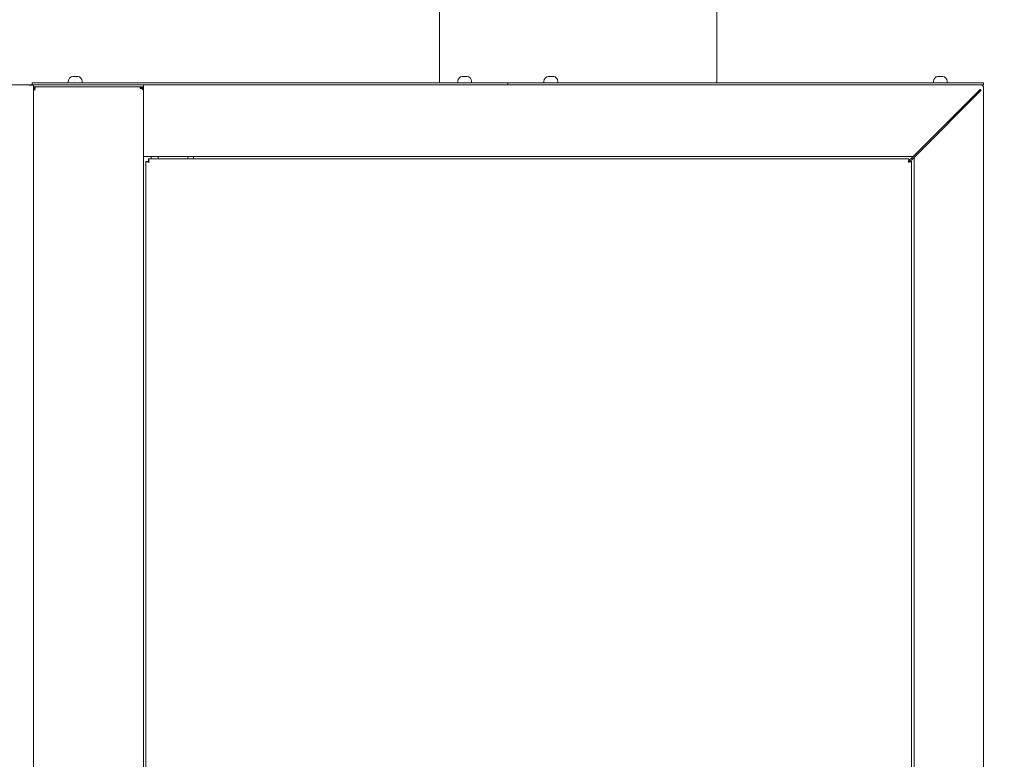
# Model space of a CAD drawing. Header units: millimetres. Extents: x 25069 to 61396, y 8621 to 21558.
# Tile 190 of 256: x 37947 to 38655, y 10050 to 10581. Entities that reach past the tile are written whole.
import ezdxf

# ---------------------------------------------------------------- set-up
doc = ezdxf.new("R2010")
doc.units = ezdxf.units.MM
doc.layers.add('200', color=7, linetype='Continuous', true_color=0xffffff)
doc.layers.add('dim', color=84, linetype='Continuous', lineweight=9)
doc.dimstyles.get("Standard").update_dxf_attribs({"dimtxt": 15, "dimasz": 5, "dimexe": 8, "dimexo": 5, "dimgap": 3, "dimtad": 0, "dimzin": 0, "dimdsep": 46, "dimtxsty": 'Standard', "dimblk": 'CLOSEDBLANK', "dimcen": 2, "dimclrd": 4, "dimclre": 3, "dimadec": 0, "dimazin": 0, "dimtfac": 1, "dimtofl": 0, "dimtmove": 0, "dimatfit": 3, "dimldrblk": 'CLOSEDBLANK', "dimfxl": 0, "dimtolj": 1, "dimtzin": 0, "dimarcsym": 0})

# ---------------------------------------------------------------- blocks, each defined once
blk = doc.blocks.new('_ClosedBlank')
at = {"color": 0, "linetype": 'ByBlock', "lineweight": -2}
for p, q in [((-1, 0.167), (0, 0)), ((-1, 0.167), (-1, -0.167)), ((0, 0), (-1, -0.167))]:
    blk.add_line(p, q, dxfattribs=at)
blk = doc.blocks.new('*D8')
at = {"layer": 'Defpoints', "color": 0, "lineweight": 18}
for p in [(38446.87, 11233.25), (39002.85, 9273.25), (39175.53, 9273.25)]:
    blk.add_point(p, dxfattribs=at)
at = {"layer": 'dim', "color": 3, "lineweight": -2}
for p, q in [((38466.87, 11233.25), (39195.53, 11233.25)), ((39022.85, 9273.25), (39195.53, 9273.25))]:
    blk.add_line(p, q, dxfattribs=at)
at = {"layer": 'dim', "color": 4, "lineweight": -3}
for p, q in [((39175.53, 11223.25), (39175.53, 10541.58)), ((39175.53, 9283.25), (39175.53, 9964.91))]:
    blk.add_line(p, q, dxfattribs=at)
at = {"layer": 'dim', "color": 4, "lineweight": -3, "xscale": 10, "yscale": 10, "zscale": 10}
for p, rotation in [((39175.53, 11233.25), 90), ((39175.53, 9273.25), 270)]:
    blk.add_blockref('_ClosedBlank', p, dxfattribs=dict(at, rotation=rotation))
at = {"layer": 'dim', "color": 0, "lineweight": 18, "insert": (39175.53, 10253.25), "char_height": 100, "attachment_point": 5, "rotation": 90}
blk.add_mtext('\\A1;1960.00', dxfattribs=at)

msp = doc.modelspace()

# ---------------------------------------------------------------- linework, layer by layer
at = {"layer": '200', "color": 7, "linetype": 'Continuous', "lineweight": 18}
for p, q in [((38248.871, 11231.747), (38248.871, 10536.16)), ((38448.371, 11231.747), (38448.371, 10536.149)), ((37682.906, 10534.647), (37953.846, 10534.647)), ((37953.846, 10534.647), (37953.846, 10534.533)), ((37955.846, 10534.647), (37953.846, 10534.647)), ((37955.846, 10534.647), (37955.846, 10534.533)), ((37955.846, 10534.647), (37955.997, 10534.647)), ((38297.996, 10536.147), (37955.996, 10536.147)), ((37955.996, 10534.647), (37955.996, 10536.147)), ((38297.996, 10534.647), (37955.996, 10534.647)), ((37981.996, 10537.147), (37981.996, 10536.147)), ((37991.996, 10536.147), (37991.996, 10537.147)), ((38036.046, 10534.533), (38036.046, 10534.647)), ((38261.996, 10537.147), (38261.996, 10536.147)), ((38271.996, 10536.147), (38271.996, 10537.147)), ((38297.996, 10534.647), (38297.996, 10536.147)), ((38639.996, 10536.147), (38297.996, 10536.147)), ((38297.996, 10536.147), (38297.996, 10534.647)), ((38639.996, 10534.647), (38297.996, 10534.647)), ((38323.996, 10537.147), (38323.996, 10536.147)), ((38333.996, 10536.147), (38333.996, 10537.147)), ((38603.996, 10537.147), (38603.996, 10536.147)), ((38613.996, 10536.147), (38613.996, 10537.147)), ((38639.996, 10536.147), (38639.996, 10534.647)), ((37955.846, 10534.533), (37953.846, 10534.533)), ((37956.846, 10534.533), (37955.846, 10534.533)), ((37956.846, 10534.533), (37956.846, 10532.447)), ((38036.046, 10533.147), (37956.846, 10533.147)), ((37958.246, 10532.816), (37956.846, 10532.816)), ((37956.846, 9450.747), (37956.846, 10532.447)), ((37956.846, 10531.63), (37957.346, 10531.63)), ((37957.346, 10531.447), (37956.846, 10531.447)), ((37958.246, 10532.109), (37957.346, 10532.109)), ((37957.346, 10532.109), (37957.346, 10531.647)), ((37957.346, 10531.647), (37958.046, 10530.947)), ((37957.346, 10531.647), (37957.346, 10531.447)), ((37958.246, 10532.109), (37958.246, 10532.816)), ((38033.646, 10532.816), (38033.646, 10532.109)), ((38033.846, 10532.816), (38033.646, 10532.816)), ((38033.646, 10532.109), (38033.846, 10532.109)), ((38036.046, 10532.447), (38036.046, 10534.533)), ((38036.046, 10532.447), (38036.046, 10485.347)), ((38591.639, 10485.347), (38637.696, 10531.404)), ((38592.346, 10484.64), (38637.946, 10530.24)), ((38637.946, 10531.154), (38637.696, 10531.404)), ((38637.946, 10531.154), (38638.403, 10530.697)), ((38638.403, 10530.697), (38637.946, 10530.24)), ((38640.146, 10532.447), (38640.146, 9448.247)), ((38036.046, 10483.147), (38036.046, 10485.347)), ((38589.439, 10483.147), (38591.639, 10485.347)), ((38036.046, 9497.729), (38036.046, 10483.147)), ((38036.046, 10483.147), (38589.439, 10483.147)), ((38039.346, 10479.44), (38037.846, 10479.44)), ((38037.846, 10479.44), (38037.846, 9502.954)), ((38039.753, 10479.847), (38039.753, 10481.347)), ((38586.439, 10481.347), (38039.753, 10481.347)), ((38041.546, 10483.147), (38041.546, 10481.347)), ((38046.546, 10481.347), (38046.546, 10483.147)), ((38067.871, 10483.142), (38067.871, 10481.333)), ((38072.046, 10483.147), (38072.046, 10482.147)), ((38072.046, 10481.347), (38072.046, 10482.147)), ((38588.439, 10482.147), (38586.439, 10480.147)), ((38586.439, 10481.347), (38586.439, 10479.847)), ((38588.346, 10479.44), (38586.846, 10479.44)), ((38589.146, 10481.44), (38587.146, 10479.44)), ((38588.346, 9502.954), (38588.346, 10479.44)), ((38588.439, 10482.147), (38589.439, 10483.147)), ((38589.146, 10481.44), (38590.146, 10482.44)), ((38590.146, 10482.44), (38592.346, 10484.64)), ((38590.146, 10482.44), (38590.146, 9497.729))]:
    msp.add_line(p, q, dxfattribs=at)
at = {"layer": '200', "color": 7, "linetype": 'Continuous', "lineweight": 13}
for p, q in [((38448.371, 11231.747), (38448.371, 10536.149)), ((37682.907, 10534.647), (37953.846, 10534.647)), ((38036.046, 10534.647), (38637.946, 10534.647)), ((38036.046, 9497.728), (38036.046, 10530.249)), ((38640.146, 10532.447), (38640.146, 9448.247)), ((38589.439, 10483.147), (38036.046, 10483.147)), ((38037.846, 10479.44), (38037.846, 9502.955)), ((38586.438, 10481.347), (38039.754, 10481.347)), ((38588.346, 9502.955), (38588.346, 10479.439)), ((38590.146, 9497.724), (38590.146, 10482.422))]:
    msp.add_line(p, q, dxfattribs=at)
at = {"layer": '200', "color": 7, "linetype": 'Continuous', "lineweight": 18}
for centre, radius, start, end in [((37985.496, 10537.147), 3.5, 94.071398, 180), ((37988.496, 10537.147), 3.5, 0, 85.921573), ((38265.496, 10537.147), 3.5, 94.071398, 180), ((38268.496, 10537.147), 3.5, 0, 85.921573), ((38327.496, 10537.147), 3.5, 94.071398, 180), ((38330.496, 10537.147), 3.5, 0, 85.921573), ((38607.496, 10537.147), 3.5, 94.071398, 180), ((38610.496, 10537.147), 3.5, 0, 85.921573), ((38637.946, 10532.447), 2.2, 0, 90), ((38033.846, 10530.947), 2.2, 18.748349, 90)]:
    msp.add_arc(centre, radius, start, end, dxfattribs=at)
for centre, major_axis, ratio, start_param, end_param in [((38033.846, 10531.301), (2.142, 0), 0.7071068, 0.2355522, 1.5707963), ((38033.846, 10530.594), (-2.142, 0), 0.7071068, 3.3771449, 4.712389), ((38033.846, 10530.947), (0, 2.2), 1, 4.712389, 5.0396094), ((38033.846, 10530.24), (0, 2.2), 1, 4.712389, 5.0396094)]:
    msp.add_ellipse(centre, major_axis=major_axis, ratio=ratio, start_param=start_param, end_param=end_param, dxfattribs=at)
for points, knots in [([(37985.246, 10540.608), (37985.392, 10540.621), (37985.538, 10540.628), (37985.757, 10540.635), (37985.83, 10540.636), (37985.975, 10540.638), (37986.121, 10540.639), (37986.267, 10540.638), (37986.413, 10540.636), (37986.486, 10540.635), (37986.705, 10540.628), (37986.85, 10540.621), (37986.996, 10540.608)], [0, 0, 0, 0, 0.25, 0.25, 0.375, 0.375, 0.5, 0.625, 0.625, 0.75, 0.75, 1, 1, 1, 1]), ([(37985.246, 10540.638), (37985.246, 10540.638), (37985.246, 10540.638), (37985.246, 10540.636), (37985.246, 10540.635), (37985.246, 10540.628), (37985.246, 10540.621), (37985.246, 10540.608)], [0, 0, 0, 0, 0.2472161, 0.2472161, 0.4981441, 0.4981441, 1, 1, 1, 1]), ([(37986.996, 10540.608), (37987.142, 10540.621), (37987.288, 10540.628), (37987.507, 10540.635), (37987.58, 10540.636), (37987.725, 10540.638), (37987.871, 10540.639), (37988.017, 10540.638), (37988.163, 10540.636), (37988.236, 10540.635), (37988.455, 10540.628), (37988.6, 10540.621), (37988.746, 10540.608)], [0, 0, 0, 0, 0.25, 0.25, 0.375, 0.375, 0.5, 0.625, 0.625, 0.75, 0.75, 1, 1, 1, 1]), ([(37988.746, 10540.608), (37988.746, 10540.621), (37988.746, 10540.628), (37988.746, 10540.635), (37988.746, 10540.636), (37988.746, 10540.638), (37988.746, 10540.638), (37988.746, 10540.638), (37988.746, 10540.638), (37988.746, 10540.638)], [0, 0, 0, 0, 0.4986834, 0.4986834, 0.7480251, 0.7480251, 0.9973668, 0.9973668, 1, 1, 1, 1]), ([(38265.246, 10540.608), (38265.392, 10540.621), (38265.538, 10540.628), (38265.757, 10540.635), (38265.83, 10540.636), (38265.975, 10540.638), (38266.121, 10540.639), (38266.267, 10540.638), (38266.413, 10540.636), (38266.486, 10540.635), (38266.705, 10540.628), (38266.85, 10540.621), (38266.996, 10540.608)], [0, 0, 0, 0, 0.25, 0.25, 0.375, 0.375, 0.5, 0.625, 0.625, 0.75, 0.75, 1, 1, 1, 1]), ([(38265.246, 10540.638), (38265.246, 10540.638), (38265.246, 10540.638), (38265.246, 10540.636), (38265.246, 10540.635), (38265.246, 10540.628), (38265.246, 10540.621), (38265.246, 10540.608)], [0, 0, 0, 0, 0.2472161, 0.2472161, 0.4981441, 0.4981441, 1, 1, 1, 1]), ([(38266.996, 10540.608), (38267.142, 10540.621), (38267.288, 10540.628), (38267.507, 10540.635), (38267.58, 10540.636), (38267.725, 10540.638), (38267.871, 10540.639), (38268.017, 10540.638), (38268.163, 10540.636), (38268.236, 10540.635), (38268.455, 10540.628), (38268.6, 10540.621), (38268.746, 10540.608)], [0, 0, 0, 0, 0.25, 0.25, 0.375, 0.375, 0.5, 0.625, 0.625, 0.75, 0.75, 1, 1, 1, 1]), ([(38268.746, 10540.608), (38268.746, 10540.621), (38268.746, 10540.628), (38268.746, 10540.635), (38268.746, 10540.636), (38268.746, 10540.638), (38268.746, 10540.638), (38268.746, 10540.638), (38268.746, 10540.638), (38268.746, 10540.638)], [0, 0, 0, 0, 0.4986834, 0.4986834, 0.7480251, 0.7480251, 0.9973668, 0.9973668, 1, 1, 1, 1]), ([(38327.246, 10540.608), (38327.392, 10540.621), (38327.538, 10540.628), (38327.757, 10540.635), (38327.83, 10540.636), (38327.975, 10540.638), (38328.121, 10540.639), (38328.267, 10540.638), (38328.413, 10540.636), (38328.486, 10540.635), (38328.705, 10540.628), (38328.85, 10540.621), (38328.996, 10540.608)], [0, 0, 0, 0, 0.25, 0.25, 0.375, 0.375, 0.5, 0.625, 0.625, 0.75, 0.75, 1, 1, 1, 1]), ([(38327.246, 10540.638), (38327.246, 10540.638), (38327.246, 10540.638), (38327.246, 10540.636), (38327.246, 10540.635), (38327.246, 10540.628), (38327.246, 10540.621), (38327.246, 10540.608)], [0, 0, 0, 0, 0.2472161, 0.2472161, 0.4981441, 0.4981441, 1, 1, 1, 1]), ([(38328.996, 10540.608), (38329.142, 10540.621), (38329.288, 10540.628), (38329.507, 10540.635), (38329.58, 10540.636), (38329.725, 10540.638), (38329.871, 10540.639), (38330.017, 10540.638), (38330.163, 10540.636), (38330.236, 10540.635), (38330.455, 10540.628), (38330.6, 10540.621), (38330.746, 10540.608)], [0, 0, 0, 0, 0.25, 0.25, 0.375, 0.375, 0.5, 0.625, 0.625, 0.75, 0.75, 1, 1, 1, 1]), ([(38330.746, 10540.608), (38330.746, 10540.621), (38330.746, 10540.628), (38330.746, 10540.635), (38330.746, 10540.636), (38330.746, 10540.638), (38330.746, 10540.638), (38330.746, 10540.638), (38330.746, 10540.638), (38330.746, 10540.638)], [0, 0, 0, 0, 0.4986834, 0.4986834, 0.7480251, 0.7480251, 0.9973668, 0.9973668, 1, 1, 1, 1]), ([(38607.246, 10540.608), (38607.392, 10540.621), (38607.538, 10540.628), (38607.757, 10540.635), (38607.83, 10540.636), (38607.975, 10540.638), (38608.121, 10540.639), (38608.267, 10540.638), (38608.413, 10540.636), (38608.486, 10540.635), (38608.705, 10540.628), (38608.85, 10540.621), (38608.996, 10540.608)], [0, 0, 0, 0, 0.25, 0.25, 0.375, 0.375, 0.5, 0.625, 0.625, 0.75, 0.75, 1, 1, 1, 1]), ([(38607.246, 10540.638), (38607.246, 10540.638), (38607.246, 10540.638), (38607.246, 10540.636), (38607.246, 10540.635), (38607.246, 10540.628), (38607.246, 10540.621), (38607.246, 10540.608)], [0, 0, 0, 0, 0.2472161, 0.2472161, 0.4981441, 0.4981441, 1, 1, 1, 1]), ([(38608.996, 10540.608), (38609.142, 10540.621), (38609.288, 10540.628), (38609.507, 10540.635), (38609.58, 10540.636), (38609.725, 10540.638), (38609.871, 10540.639), (38610.017, 10540.638), (38610.163, 10540.636), (38610.236, 10540.635), (38610.455, 10540.628), (38610.6, 10540.621), (38610.746, 10540.608)], [0, 0, 0, 0, 0.25, 0.25, 0.375, 0.375, 0.5, 0.625, 0.625, 0.75, 0.75, 1, 1, 1, 1]), ([(38610.746, 10540.608), (38610.746, 10540.621), (38610.746, 10540.628), (38610.746, 10540.635), (38610.746, 10540.636), (38610.746, 10540.638), (38610.746, 10540.638), (38610.746, 10540.638), (38610.746, 10540.638), (38610.746, 10540.638)], [0, 0, 0, 0, 0.4986834, 0.4986834, 0.7480251, 0.7480251, 0.9973668, 0.9973668, 1, 1, 1, 1]), ([(38037.846, 10479.44), (38037.846, 10479.434), (38037.853, 10479.422), (38037.874, 10479.41), (38037.896, 10479.401), (38037.903, 10479.398), (38037.921, 10479.391), (38037.931, 10479.388), (38037.962, 10479.379), (38038.01, 10479.367), (38038.072, 10479.355), (38038.123, 10479.346), (38038.141, 10479.343), (38038.178, 10479.337), (38038.197, 10479.333), (38038.298, 10479.318), (38038.389, 10479.306), (38038.516, 10479.291), (38038.555, 10479.286), (38038.596, 10479.282), (38038.623, 10479.279), (38038.637, 10479.277), (38038.707, 10479.269), (38038.765, 10479.263), (38038.944, 10479.245), (38039.071, 10479.233), (38039.221, 10479.219), (38039.238, 10479.218), (38039.272, 10479.214), (38039.289, 10479.213), (38039.34, 10479.208), (38039.374, 10479.205), (38039.478, 10479.196), (38039.617, 10479.184), (38039.829, 10479.166), (38039.974, 10479.154), (38040.046, 10479.147)], [0, 0, 0, 0, 0.0625, 0.125, 0.125, 0.15625, 0.15625, 0.1875, 0.1875, 0.25, 0.3125, 0.3125, 0.34375, 0.34375, 0.375, 0.375, 0.5, 0.5, 0.53125, 0.546875, 0.546875, 0.5625, 0.5625, 0.625, 0.625, 0.75, 0.75, 0.765625, 0.765625, 0.78125, 0.78125, 0.8125, 0.8125, 0.875, 0.9375, 1, 1, 1, 1]), ([(38039.346, 10479.44), (38039.346, 10479.434), (38039.348, 10479.425), (38039.352, 10479.416), (38039.355, 10479.41), (38039.357, 10479.407), (38039.369, 10479.391), (38039.382, 10479.379), (38039.408, 10479.361), (38039.418, 10479.355), (38039.434, 10479.346), (38039.44, 10479.343), (38039.452, 10479.337), (38039.458, 10479.333), (38039.49, 10479.318), (38039.519, 10479.306), (38039.559, 10479.291), (38039.567, 10479.288), (38039.585, 10479.282), (38039.593, 10479.279), (38039.62, 10479.269), (38039.638, 10479.263), (38039.695, 10479.245), (38039.736, 10479.233), (38039.799, 10479.215), (38039.821, 10479.208), (38039.865, 10479.196), (38039.887, 10479.19), (38039.954, 10479.172), (38040, 10479.16), (38040.046, 10479.147)], [0, 0, 0, 0, 0.0625, 0.09375, 0.09375, 0.125, 0.125, 0.25, 0.25, 0.3125, 0.3125, 0.34375, 0.34375, 0.375, 0.375, 0.5, 0.5, 0.53125, 0.53125, 0.5625, 0.5625, 0.625, 0.625, 0.75, 0.75, 0.8125, 0.8125, 0.875, 0.875, 1, 1, 1, 1]), ([(38040.046, 10479.147), (38040.04, 10479.219), (38040.028, 10479.362), (38040.016, 10479.505), (38040.007, 10479.612), (38040.003, 10479.647), (38039.997, 10479.717), (38039.994, 10479.752), (38039.985, 10479.855), (38039.973, 10479.99), (38039.961, 10480.12), (38039.952, 10480.216), (38039.949, 10480.247), (38039.942, 10480.31), (38039.939, 10480.34), (38039.924, 10480.49), (38039.912, 10480.601), (38039.897, 10480.728), (38039.892, 10480.765), (38039.888, 10480.801), (38039.885, 10480.825), (38039.883, 10480.837), (38039.875, 10480.894), (38039.869, 10480.937), (38039.851, 10481.057), (38039.839, 10481.125), (38039.825, 10481.187), (38039.823, 10481.194), (38039.82, 10481.207), (38039.819, 10481.213), (38039.814, 10481.231), (38039.811, 10481.243), (38039.802, 10481.274), (38039.79, 10481.309), (38039.772, 10481.34), (38039.759, 10481.347), (38039.753, 10481.347)], [0, 0, 0, 0, 0.0625, 0.125, 0.125, 0.15625, 0.15625, 0.1875, 0.1875, 0.25, 0.3125, 0.3125, 0.34375, 0.34375, 0.375, 0.375, 0.5, 0.5, 0.53125, 0.546875, 0.546875, 0.5625, 0.5625, 0.625, 0.625, 0.75, 0.75, 0.765625, 0.765625, 0.78125, 0.78125, 0.8125, 0.8125, 0.875, 0.9375, 1, 1, 1, 1]), ([(38586.439, 10481.347), (38586.433, 10481.347), (38586.421, 10481.34), (38586.409, 10481.319), (38586.399, 10481.298), (38586.396, 10481.29), (38586.39, 10481.273), (38586.387, 10481.263), (38586.378, 10481.232), (38586.366, 10481.183), (38586.354, 10481.122), (38586.345, 10481.071), (38586.342, 10481.053), (38586.335, 10481.016), (38586.332, 10480.996), (38586.317, 10480.896), (38586.305, 10480.805), (38586.29, 10480.678), (38586.285, 10480.639), (38586.28, 10480.598), (38586.277, 10480.571), (38586.276, 10480.557), (38586.268, 10480.487), (38586.262, 10480.429), (38586.244, 10480.249), (38586.232, 10480.123), (38586.218, 10479.973), (38586.216, 10479.956), (38586.213, 10479.922), (38586.212, 10479.905), (38586.207, 10479.854), (38586.204, 10479.819), (38586.195, 10479.716), (38586.183, 10479.577), (38586.165, 10479.364), (38586.152, 10479.22), (38586.146, 10479.147)], [0, 0, 0, 0, 0.0625, 0.125, 0.125, 0.15625, 0.15625, 0.1875, 0.1875, 0.25, 0.3125, 0.3125, 0.34375, 0.34375, 0.375, 0.375, 0.5, 0.5, 0.53125, 0.546875, 0.546875, 0.5625, 0.5625, 0.625, 0.625, 0.75, 0.75, 0.765625, 0.765625, 0.78125, 0.78125, 0.8125, 0.8125, 0.875, 0.9375, 1, 1, 1, 1]), ([(38586.146, 10479.147), (38586.169, 10479.153), (38586.203, 10479.163), (38586.237, 10479.172), (38586.26, 10479.178), (38586.272, 10479.181), (38586.328, 10479.196), (38586.372, 10479.208), (38586.435, 10479.227), (38586.456, 10479.233), (38586.486, 10479.242), (38586.496, 10479.245), (38586.516, 10479.251), (38586.526, 10479.254), (38586.573, 10479.269), (38586.609, 10479.282), (38586.649, 10479.297), (38586.657, 10479.3), (38586.673, 10479.306), (38586.68, 10479.309), (38586.702, 10479.318), (38586.716, 10479.324), (38586.754, 10479.343), (38586.775, 10479.355), (38586.802, 10479.373), (38586.809, 10479.379), (38586.823, 10479.392), (38586.828, 10479.398), (38586.842, 10479.416), (38586.846, 10479.428), (38586.846, 10479.44)], [0, 0, 0, 0, 0.0625, 0.09375, 0.09375, 0.125, 0.125, 0.25, 0.25, 0.3125, 0.3125, 0.34375, 0.34375, 0.375, 0.375, 0.5, 0.5, 0.53125, 0.53125, 0.5625, 0.5625, 0.625, 0.625, 0.75, 0.75, 0.8125, 0.8125, 0.875, 0.875, 1, 1, 1, 1]), ([(38586.146, 10479.147), (38586.218, 10479.153), (38586.361, 10479.166), (38586.504, 10479.178), (38586.611, 10479.187), (38586.646, 10479.19), (38586.716, 10479.196), (38586.751, 10479.199), (38586.854, 10479.208), (38586.989, 10479.221), (38587.119, 10479.233), (38587.215, 10479.242), (38587.246, 10479.245), (38587.309, 10479.251), (38587.339, 10479.254), (38587.489, 10479.27), (38587.6, 10479.282), (38587.727, 10479.297), (38587.764, 10479.301), (38587.8, 10479.306), (38587.824, 10479.309), (38587.836, 10479.311), (38587.893, 10479.318), (38587.936, 10479.324), (38588.056, 10479.343), (38588.123, 10479.355), (38588.186, 10479.369), (38588.192, 10479.37), (38588.205, 10479.373), (38588.212, 10479.375), (38588.23, 10479.379), (38588.241, 10479.382), (38588.273, 10479.392), (38588.307, 10479.404), (38588.339, 10479.422), (38588.346, 10479.434), (38588.346, 10479.44)], [0, 0, 0, 0, 0.0625, 0.125, 0.125, 0.15625, 0.15625, 0.1875, 0.1875, 0.25, 0.3125, 0.3125, 0.34375, 0.34375, 0.375, 0.375, 0.5, 0.5, 0.53125, 0.546875, 0.546875, 0.5625, 0.5625, 0.625, 0.625, 0.75, 0.75, 0.765625, 0.765625, 0.78125, 0.78125, 0.8125, 0.8125, 0.875, 0.9375, 1, 1, 1, 1])]:
    msp.add_open_spline(points, degree=3, knots=knots, dxfattribs=at)
for points in [[(37986.525, 10537.147), (37986.525, 10537.047)], [(38266.525, 10537.147), (38266.525, 10537.047)], [(38328.525, 10537.147), (38328.525, 10537.047)], [(38608.525, 10537.147), (38608.525, 10537.047)]]:
    msp.add_open_spline(points, degree=1, dxfattribs=at)

# ---------------------------------------------------------------- dimensions: what is measured, and where the dimension line sits
at = {"layer": 'dim', "lineweight": 18}
dim = msp.add_linear_dim(base=(39175.527, 9273.247), p1=(38446.871, 11233.247), p2=(39002.846, 9273.247), angle=90, dimstyle='Standard', override={"dimscale": 2, "dimtxt": 50, "dimexe": 10, "dimexo": 10, "dimgap": 15, "dimlwd": 65533}, dxfattribs=at)
dim.commit()
dim.dimension.update_dxf_attribs({"geometry": '*D8', "text_midpoint": (39175.527, 10253.247)})

doc.saveas('drawing.dxf')
